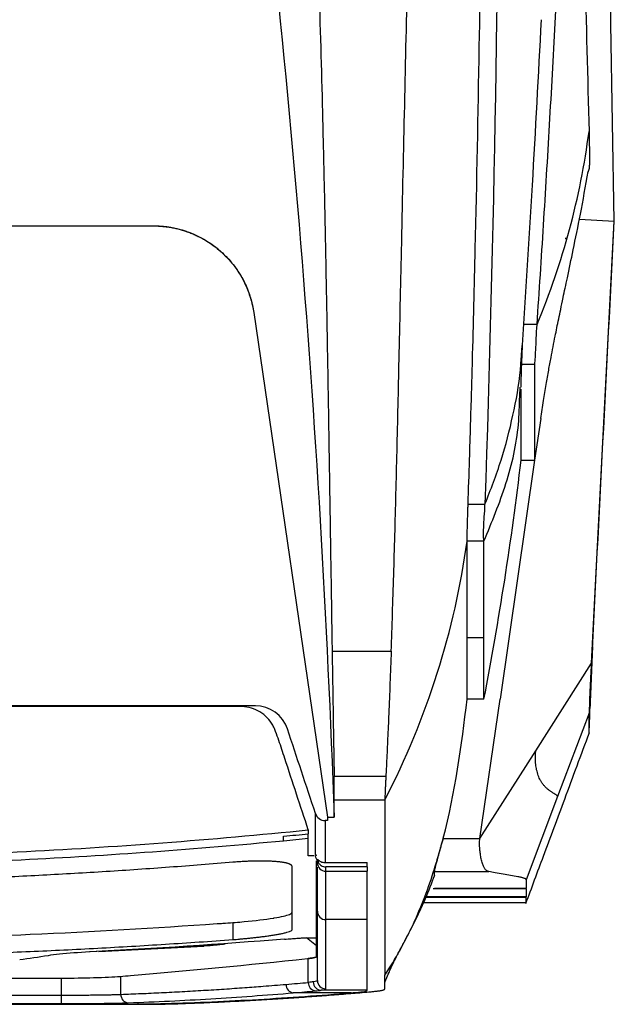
# Model space of a CAD drawing. Header units: millimetres. Extents: x -508 to 796, y -404 to 760.
# Tile 86 of 116: x 261 to 296, y 422 to 480. Entities that reach past the tile are written whole.
import ezdxf

# ---------------------------------------------------------------- set-up
doc = ezdxf.new("R2010")
doc.units = ezdxf.units.MM

msp = doc.modelspace()

# ---------------------------------------------------------------- linework, layer by layer
at = {"color": 7, "linetype": 'Continuous', "lineweight": 25}
for p, q in [((295.952, 479.647), (295.534, 503.58)), ((294.664, 471.079), (294.596, 470.842)), ((294.09, 468.078), (296.157, 467.967)), ((294.814, 441.812), (296.157, 467.967)), ((296.157, 467.957), (296.156, 467.971)), ((296.157, 467.957), (296.157, 467.967)), ((217.055, 467.689), (268.88, 467.689)), ((217.055, 467.686), (268.88, 467.686)), ((268.88, 467.686), (268.88, 467.689)), ((293.248, 466.952), (293.343, 466.952)), ((293.267, 466.933), (293.34, 466.933)), ((293.342, 466.944), (293.273, 466.944)), ((274.818, 462.558), (279.175, 432.707)), ((274.818, 462.558), (274.818, 462.555)), ((274.818, 462.555), (279.175, 432.704)), ((290.661, 460.06), (290.698, 460.602)), ((291.442, 459.481), (290.642, 459.481)), ((290.557, 457.613), (290.581, 458.145)), ((290.629, 457.622), (290.629, 457.61)), ((291.8, 456.292), (291.442, 453.818)), ((291.442, 453.818), (289.397, 439.685)), ((290.642, 453.818), (291.442, 453.818)), ((287.504, 451.221), (288.504, 451.221)), ((288.442, 449.031), (287.442, 449.031)), ((287.442, 443.332), (288.442, 443.332)), ((294.865, 442.805), (294.766, 440.431)), ((279.455, 442.534), (282.954, 442.534)), ((291.509, 436.631), (294.814, 441.812)), ((273.988, 439.296), (213.001, 439.296)), ((273.988, 439.258), (213.001, 439.258)), ((273.988, 439.258), (273.988, 439.296)), ((288.442, 439.685), (287.442, 439.685)), ((288.205, 431.451), (289.397, 439.685)), ((294.663, 438.861), (292.802, 433.931)), ((294.71, 438.696), (294.711, 438.956)), ((288.205, 431.451), (291.509, 436.631)), ((292.802, 433.931), (290.942, 429.004)), ((279.175, 432.502), (279.038, 432.502)), ((279.175, 432.707), (279.577, 432.707)), ((286.035, 431.451), (288.205, 431.451)), ((278.471, 430.512), (278.505, 430.409)), ((278.475, 430.409), (278.471, 430.409)), ((278.516, 430.409), (278.505, 430.409)), ((278.59, 429.995), (278.59, 430.127)), ((279.04, 430.019), (281.54, 430.019)), ((281.54, 429.758), (281.54, 430.019)), ((278.59, 427.136), (278.59, 429.741)), ((281.54, 429.758), (279.09, 429.758)), ((279.09, 429.502), (281.54, 429.502)), ((285.513, 429.486), (285.513, 429.489)), ((285.513, 429.241), (285.513, 429.486)), ((285.513, 429.486), (288.725, 429.486)), ((290.511, 429.165), (290.451, 429.175)), ((290.942, 428.454), (285.437, 428.454)), ((285.513, 428.496), (290.942, 428.496)), ((290.942, 428.454), (290.942, 428.496)), ((284.872, 427.65), (290.943, 427.65)), ((290.942, 427.955), (290.942, 427.99)), ((290.942, 427.667), (290.942, 427.955)), ((273.589, 426.467), (273.589, 425.461)), ((281.54, 426.64), (279.09, 426.64)), ((278.54, 425.542), (278.54, 425.643)), ((271.888, 425.074), (265.132, 424.73)), ((265.646, 424.764), (271.872, 425.081)), ((278.047, 422.924), (278.047, 424.34)), ((281.54, 422.462), (278.813, 422.462)), ((223.63, 422.174), (263.449, 422.174)), ((263.449, 421.674), (263.449, 422.174)), ((280.581, 422.31), (277.161, 422.31)), ((223.63, 421.674), (263.449, 421.674)), ((266.736, 421.646), (243.577, 421.646)), ((243.577, 421.631), (266.951, 421.631))]:
    msp.add_line(p, q, dxfattribs=at)
at = {"color": 250, "linetype": 'Continuous', "lineweight": 25}
for p, q in [((293.308, 466.709), (293.262, 466.709)), ((290.942, 427.955), (285.008, 427.955)), ((290.942, 427.99), (285.022, 427.99)), ((278.54, 425.088), (277.942, 425.566)), ((263.449, 422.174), (263.449, 423.185)), ((266.957, 422.219), (266.957, 423.291))]:
    msp.add_line(p, q, dxfattribs=at)
at = {"color": 7, "linetype": 'Continuous', "lineweight": 25, "flags": 128}
msp.add_lwpolyline([(296.157, 467.967), (296.055, 473.807), (295.952, 479.647)], dxfattribs=at)
at = {"color": 7, "linetype": 'Continuous', "lineweight": 25}
for centre, radius, start, end in [((279.086, 429.998), 0.497, 180.40797, 270.40224), ((279.087, 427.138), 0.498, 180.25109, 270.24891), ((278.839, 422.957), 0.496, 179.50791, 266.98054), ((279.089, 423.047), 0.5, 180.0443, 270.04423), ((277.211, 422.791), 0.483, 177.78252, 264.03176), ((278.531, 422.907), 0.485, 177.94218, 263.92099), ((267.432, 422.194), 0.476, 176.90581, 264.89385)]:
    msp.add_arc(centre, radius, start, end, dxfattribs=at)
for points, knots in [([(291.585, 461.861), (291.65, 462.837), (291.782, 464.794), (291.97, 467.739), (292.152, 470.7), (292.327, 473.677), (292.496, 476.671), (292.658, 479.682), (292.813, 482.708), (292.962, 485.752), (293.103, 488.812), (293.239, 491.888), (293.367, 494.982), (293.489, 498.092), (293.604, 501.22), (293.713, 504.364), (293.824, 507.822), (293.936, 511.604), (294.046, 515.719), (294.146, 519.875), (294.235, 524.074), (294.314, 528.314), (294.382, 532.598), (294.439, 536.923), (294.487, 541.291), (294.523, 545.702), (294.55, 550.154), (294.559, 553.137), (294.563, 554.636)], [0, 0, 0, 0, 0.031873, 0.063902, 0.096089, 0.128432, 0.160933, 0.193591, 0.226407, 0.25938, 0.292512, 0.325802, 0.35925, 0.392857, 0.426623, 0.460547, 0.494631, 0.538499, 0.582781, 0.627478, 0.672588, 0.718114, 0.764055, 0.810412, 0.857185, 0.904374, 0.951979, 1, 1, 1, 1]), ([(287.504, 451.221), (287.533, 452.103), (287.585, 453.677), (287.672, 456.493), (287.791, 460.644), (287.979, 468.075), (288.241, 481.398), (288.452, 500.685), (288.508, 523.133), (288.5, 538.467), (288.497, 545.586)], [0, 0, 0, 0, 0.028484, 0.050865, 0.090833, 0.162213, 0.289696, 0.517346, 0.775953, 1, 1, 1, 1]), ([(282.954, 442.534), (282.979, 443.267), (283.032, 444.761), (283.103, 447.043), (283.172, 449.406), (283.237, 451.851), (283.322, 455.316), (283.43, 460.111), (283.572, 466.759), (283.741, 474.253), (283.912, 482.217), (284.109, 491.662), (284.312, 502.308), (284.48, 511.784), (284.596, 518.461), (284.668, 522.641), (284.738, 526.738), (284.807, 530.749), (284.875, 534.674), (284.92, 537.264), (284.942, 538.544)], [0, 0, 0, 0, 0.023316, 0.047472, 0.072469, 0.098308, 0.124992, 0.182222, 0.249982, 0.334822, 0.418134, 0.499916, 0.630338, 0.749929, 0.793915, 0.836981, 0.879125, 0.920344, 0.960636, 1, 1, 1, 1]), ([(277.691, 503.703), (277.731, 503.027), (277.812, 501.665), (277.926, 499.605), (278.035, 497.513), (278.14, 495.389), (278.241, 493.232), (278.336, 491.043), (278.494, 487.163), (278.694, 481.448), (278.865, 475.249), (278.983, 470.162), (279.062, 466.354), (279.135, 462.485), (279.205, 458.49), (279.268, 454.555), (279.332, 450.49), (279.393, 446.547), (279.435, 443.829), (279.455, 442.534)], [0, 0, 0, 0, 0.032812, 0.066175, 0.100087, 0.134548, 0.169557, 0.205113, 0.241215, 0.358747, 0.484201, 0.544766, 0.608286, 0.67131, 0.735114, 0.805075, 0.865436, 0.935859, 1, 1, 1, 1]), ([(294.085, 495.247), (294.106, 494.449), (294.214, 490.307), (294.406, 482.969), (294.576, 476.474), (294.66, 473.277)], [0, 0, 0, 0, 0.108026, 0.560906, 1, 1, 1, 1]), ([(290.685, 460), (290.901, 463.361), (291.327, 469.98), (291.674, 476.618), (291.845, 479.885)], [0, 0, 0, 0, 0.507838, 1, 1, 1, 1]), ([(294.66, 473.277), (294.661, 473.218), (294.664, 473.1), (294.668, 472.929), (294.672, 472.762), (294.675, 472.601), (294.679, 472.369), (294.683, 472.079), (294.685, 471.762), (294.684, 471.495), (294.68, 471.31), (294.676, 471.191), (294.67, 471.116), (294.666, 471.091), (294.664, 471.079)], [0, 0, 0, 0, 0.050762, 0.101042, 0.151027, 0.200904, 0.250864, 0.374622, 0.500033, 0.625296, 0.749204, 0.832326, 0.915633, 1, 1, 1, 1]), ([(291.8, 456.292), (291.852, 456.641), (291.95, 457.294), (292.111, 458.254), (292.263, 459.108), (292.402, 459.849), (292.532, 460.524), (292.649, 461.114), (292.759, 461.663), (292.869, 462.195), (292.986, 462.758), (293.136, 463.475), (293.394, 464.692), (293.741, 466.34), (294.173, 468.44), (294.459, 470.048), (294.611, 470.902)], [0, 0, 0, 0, 0.107221, 0.200891, 0.281261, 0.348554, 0.40312, 0.455604, 0.497785, 0.542348, 0.58926, 0.641805, 0.709557, 0.792589, 0.88988, 1, 1, 1, 1]), ([(268.88, 467.689), (268.966, 467.688), (269.137, 467.686), (269.393, 467.67), (269.647, 467.643), (269.899, 467.605), (270.149, 467.556), (270.398, 467.497), (270.644, 467.426), (271.15, 467.259), (271.89, 466.92), (272.776, 466.295), (273.535, 465.53), (274.021, 464.817), (274.319, 464.239), (274.491, 463.835), (274.632, 463.419), (274.745, 462.994), (274.793, 462.704), (274.818, 462.558)], [0, 0, 0, 0, 0.030107, 0.060053, 0.089892, 0.119679, 0.149468, 0.179315, 0.209275, 0.239402, 0.366235, 0.493146, 0.617819, 0.742566, 0.794323, 0.845665, 0.896871, 0.948223, 1, 1, 1, 1]), ([(268.88, 467.686), (268.963, 467.685), (269.129, 467.683), (269.379, 467.667), (269.632, 467.641), (269.887, 467.603), (270.142, 467.554), (270.399, 467.493), (270.655, 467.42), (270.91, 467.335), (271.163, 467.238), (271.413, 467.128), (271.659, 467.007), (271.901, 466.873), (272.138, 466.728), (272.368, 466.572), (272.591, 466.405), (272.999, 466.068), (273.58, 465.472), (274.071, 464.736), (274.367, 464.129), (274.525, 463.737), (274.652, 463.343), (274.752, 462.95), (274.796, 462.686), (274.818, 462.555)], [0, 0, 0, 0, 0.028896, 0.058213, 0.087935, 0.118043, 0.148516, 0.179331, 0.210465, 0.241891, 0.273581, 0.305506, 0.337635, 0.369936, 0.402376, 0.434921, 0.467537, 0.500188, 0.620664, 0.758137, 0.808274, 0.857623, 0.906083, 0.953568, 1, 1, 1, 1]), ([(290.649, 458.145), (290.65, 458.32), (290.65, 458.687), (290.671, 459.332), (290.695, 459.882), (290.719, 460.366), (290.731, 460.6)], [0, 0, 0, 0, 0.234741, 0.491509, 0.753249, 1, 1, 1, 1]), ([(291.442, 459.481), (291.442, 459.413), (291.442, 459.268), (291.442, 459.038), (291.442, 458.779), (291.442, 458.495), (291.442, 458.187), (291.442, 457.858), (291.442, 457.51), (291.442, 457.147), (291.442, 456.771), (291.442, 456.387), (291.442, 455.997), (291.442, 455.607), (291.442, 455.221), (291.442, 454.842), (291.442, 454.477), (291.442, 454.128), (291.442, 453.923), (291.442, 453.818)], [0, 0, 0, 0, 0.025324, 0.054836, 0.088535, 0.126422, 0.168497, 0.214759, 0.265209, 0.319846, 0.37867, 0.441681, 0.50888, 0.580265, 0.655837, 0.735597, 0.819544, 0.907678, 1, 1, 1, 1]), ([(290.642, 453.818), (290.642, 454.24), (290.642, 455.085), (290.642, 456.548), (290.642, 457.695), (290.642, 458.019)], [0, 0, 0, 0, 0.417815, 0.835635, 1, 1, 1, 1]), ([(287.442, 449.031), (287.442, 449.037), (287.442, 449.053), (287.443, 449.092), (287.444, 449.157), (287.446, 449.245), (287.449, 449.382), (287.454, 449.575), (287.461, 449.846), (287.468, 450.098), (287.475, 450.312), (287.481, 450.498), (287.487, 450.71), (287.495, 450.958), (287.501, 451.134), (287.504, 451.221)], [0, 0, 0, 0, 0.023968, 0.065454, 0.124492, 0.192189, 0.249978, 0.374924, 0.499719, 0.624742, 0.691968, 0.749847, 0.833505, 0.916971, 1, 1, 1, 1]), ([(279.455, 442.534), (279.476, 441.263), (279.515, 438.794), (279.557, 436.327), (279.577, 435.13)], [0, 0, 0, 0, 0.514573, 1, 1, 1, 1]), ([(282.952, 442.534), (282.929, 441.897), (282.883, 440.661), (282.813, 438.932), (282.746, 437.403), (282.691, 436.169), (282.654, 435.429), (282.639, 435.124)], [0, 0, 0, 0, 0.257487, 0.499999, 0.699997, 0.876476, 1, 1, 1, 1]), ([(294.811, 441.812), (294.808, 441.757), (294.803, 441.648), (294.794, 441.485), (294.786, 441.324), (294.778, 441.165), (294.77, 441.007), (294.755, 440.726), (294.736, 440.337), (294.713, 439.871), (294.693, 439.466), (294.68, 439.202), (294.673, 439.043), (294.669, 438.952), (294.667, 438.888), (294.667, 438.87), (294.666, 438.861)], [0, 0, 0, 0, 0.036751, 0.07329, 0.109726, 0.146167, 0.182723, 0.219503, 0.34424, 0.469068, 0.602346, 0.735707, 0.802091, 0.867833, 0.933585, 1, 1, 1, 1]), ([(294.718, 439.859), (294.718, 439.863), (294.719, 439.872), (294.719, 439.898), (294.721, 439.934), (294.723, 439.982), (294.727, 440.067), (294.734, 440.214), (294.745, 440.454), (294.76, 440.742), (294.774, 441.038), (294.789, 441.317), (294.802, 441.569), (294.81, 441.74), (294.815, 441.826)], [0, 0, 0, 0, 0.050275, 0.100042, 0.149574, 0.199145, 0.24903, 0.370848, 0.492754, 0.616643, 0.741323, 0.828013, 0.913764, 1, 1, 1, 1]), ([(294.766, 440.431), (294.757, 440.215), (294.739, 439.796), (294.722, 439.35), (294.715, 439.199), (294.713, 439.135)], [0, 0, 0, 0, 0.3812143, 0.7363976, 1, 1, 1, 1]), ([(294.715, 439.48), (294.715, 439.518), (294.716, 439.596), (294.717, 439.723), (294.718, 439.813), (294.718, 439.859)], [0, 0, 0, 0, 0.333333, 0.666665, 1, 1, 1, 1]), ([(278.045, 431.949), (277.582, 433.361), (277.118, 434.772), (276.54, 436.536), (276.425, 436.889), (276.241, 437.415), (276.178, 437.59), (276.082, 437.851), (276.048, 437.938), (275.967, 438.105), (275.922, 438.185), (275.771, 438.415), (275.65, 438.558), (275.377, 438.806), (275.227, 438.912), (274.733, 439.167), (274.361, 439.258), (273.988, 439.258)], [0, 0, 0, 0, 0.5, 0.5, 0.625, 0.625, 0.6875, 0.6875, 0.71875, 0.71875, 0.75, 0.75, 0.8125, 0.8125, 0.875, 0.875, 1, 1, 1, 1]), ([(294.711, 438.956), (294.712, 438.984), (294.712, 439.038), (294.713, 439.133), (294.713, 439.237), (294.714, 439.352), (294.715, 439.437), (294.715, 439.48)], [0, 0, 0, 0, 0.200007, 0.400007, 0.600003, 0.8, 1, 1, 1, 1]), ([(294.664, 437.682), (294.666, 437.722), (294.681, 438.056), (294.7, 438.44), (294.716, 438.78)], [0, 0, 0, 0, 0.117184, 1, 1, 1, 1]), ([(294.663, 437.651), (294.663, 437.651), (294.663, 437.65), (294.663, 437.66), (294.663, 437.678), (294.663, 437.706), (294.663, 437.743), (294.663, 437.789), (294.663, 437.846), (294.663, 437.942), (294.663, 438.089), (294.663, 438.284), (294.663, 438.423), (294.663, 438.481)], [0, 0, 0, 0, 0.071427, 0.142855, 0.214283, 0.285712, 0.35714, 0.428569, 0.499996, 0.577575, 0.749998, 0.894167, 1, 1, 1, 1]), ([(290.92, 427.59), (291.268, 428.527), (292.033, 430.582), (293.289, 433.96), (294.197, 436.4), (294.685, 437.712)], [0, 0, 0, 0, 0.2789171, 0.612163, 1, 1, 1, 1]), ([(292.802, 433.931), (292.801, 433.936), (292.799, 433.947), (292.783, 433.966), (292.76, 433.987), (292.729, 434.01), (292.691, 434.036), (292.647, 434.064), (292.599, 434.094), (292.546, 434.127), (292.491, 434.162), (292.432, 434.2), (292.372, 434.241), (292.309, 434.287), (292.245, 434.337), (292.179, 434.391), (292.094, 434.47), (291.989, 434.578), (291.878, 434.72), (291.763, 434.91), (291.654, 435.155), (291.563, 435.476), (291.514, 435.767), (291.493, 436.006), (291.486, 436.207), (291.49, 436.417), (291.503, 436.56), (291.509, 436.631)], [0, 0, 0, 0, 0.0332226, 0.0664466, 0.0996967, 0.1329816, 0.1662964, 0.1996239, 0.2329367, 0.2662001, 0.2994019, 0.3325589, 0.3656899, 0.398815, 0.4319565, 0.4651393, 0.4983921, 0.5608967, 0.6233151, 0.6692045, 0.7479851, 0.8189885, 0.8739737, 0.905519, 0.9370145, 0.9684601, 1, 1, 1, 1]), ([(279.577, 433.728), (279.577, 433.804), (279.577, 433.976), (279.577, 434.466), (279.577, 434.785), (279.577, 435.13)], [0, 0, 0, 0, 0.5, 0.5, 1, 1, 1, 1]), ([(282.639, 435.124), (282.638, 435.092), (282.634, 435.019), (282.628, 434.904), (282.621, 434.773), (282.612, 434.595), (282.602, 434.405), (282.593, 434.213), (282.586, 434.049), (282.581, 433.909), (282.578, 433.811), (282.578, 433.756), (282.577, 433.735), (282.577, 433.727)], [0, 0, 0, 0, 0.047848, 0.105419, 0.172709, 0.249737, 0.389086, 0.499359, 0.61855, 0.749748, 0.869446, 0.952877, 1, 1, 1, 1]), ([(278.47, 432.92), (278.51, 432.8), (278.585, 432.694), (278.787, 432.545), (278.911, 432.502), (279.038, 432.502)], [0, 0, 0, 0, 0.5, 0.5, 1, 1, 1, 1]), ([(209.068, 431.946), (220.524, 430.791), (232.04, 430.212), (249.317, 430.213), (255.075, 430.358), (266.572, 430.937), (272.316, 431.371), (278.045, 431.949)], [0, 0, 0, 0, 0.5, 0.5, 0.75, 0.75, 1, 1, 1, 1]), ([(278.045, 431.949), (278.045, 431.901), (278.045, 431.853), (278.045, 431.805), (278.045, 431.777), (278.046, 431.748), (278.046, 431.719)], [0.012747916, 0.012747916, 0.012747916, 0.012747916, 0.01356121, 0.01356121, 0.01356121, 0.014046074, 0.014046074, 0.014046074, 0.014046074]), ([(278.046, 431.453), (278.046, 431.492), (278.046, 431.532), (278.046, 431.571), (278.046, 431.596), (278.046, 431.621), (278.046, 431.645), (278.046, 431.67), (278.046, 431.695), (278.046, 431.72)], [0, 0, 0, 0, 0.000681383, 0.000681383, 0.000681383, 0.001102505, 0.001102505, 0.001102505, 0.001523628, 0.001523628, 0.001523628, 0.001523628]), ([(210.49, 431.311), (221.473, 430.269), (238.35, 429.47), (260.415, 430.023), (271.421, 430.821), (276.587, 431.311)], [0.879721, 0.879721, 0.879721, 0.879721, 19.113984, 28.770805, 37.346563, 37.346563, 37.346563, 37.346563]), ([(285.516, 429.489), (285.516, 429.495), (285.517, 429.506), (285.522, 429.537), (285.53, 429.578), (285.541, 429.629), (285.562, 429.719), (285.601, 429.871), (285.665, 430.114), (285.744, 430.402), (285.824, 430.692), (285.9, 430.963), (285.967, 431.204), (286.013, 431.367), (286.036, 431.449)], [0, 0, 0, 0, 0.049795, 0.099141, 0.148324, 0.197636, 0.247365, 0.368754, 0.491341, 0.616108, 0.742483, 0.828443, 0.91387, 1, 1, 1, 1]), ([(288.727, 429.486), (288.708, 429.491), (288.669, 429.5), (288.616, 429.527), (288.565, 429.565), (288.517, 429.616), (288.471, 429.68), (288.428, 429.76), (288.387, 429.855), (288.349, 429.966), (288.301, 430.133), (288.252, 430.367), (288.211, 430.643), (288.189, 430.887), (288.182, 431.09), (288.185, 431.277), (288.198, 431.395), (288.205, 431.451)], [0, 0, 0, 0, 0.0489787, 0.0995039, 0.1516186, 0.205362, 0.2607698, 0.3178744, 0.3767058, 0.4372909, 0.4996548, 0.6232367, 0.7363312, 0.8125578, 0.8817653, 0.9441543, 1, 1, 1, 1]), ([(278.516, 430.409), (278.507, 430.425), (278.498, 430.442), (278.483, 430.476), (278.477, 430.494), (278.471, 430.512)], [0, 0, 0, 0, 0.5, 0.5, 1, 1, 1, 1]), ([(273.589, 430.034), (272.964, 429.982), (271.714, 429.879), (269.838, 429.737), (267.961, 429.603), (266.085, 429.48), (264.208, 429.366), (262.33, 429.263), (260.453, 429.169), (258.575, 429.085), (256.696, 429.011), (254.818, 428.947), (252.939, 428.893), (251.059, 428.849), (249.179, 428.814), (247.299, 428.789), (245.419, 428.774), (244.165, 428.772), (243.538, 428.771)], [0, 0, 0, 0, 0.062546, 0.125078, 0.187598, 0.250106, 0.312606, 0.375099, 0.437585, 0.500068, 0.562549, 0.62503, 0.687511, 0.749996, 0.812486, 0.874982, 0.937486, 1, 1, 1, 1]), ([(277.089, 429.786), (277.088, 429.795), (277.086, 429.813), (277.072, 429.839), (277.051, 429.864), (277.021, 429.888), (276.984, 429.91), (276.939, 429.931), (276.887, 429.95), (276.829, 429.969), (276.765, 429.986), (276.694, 430.002), (276.617, 430.017), (276.535, 430.03), (276.447, 430.043), (276.354, 430.054), (276.256, 430.064), (276.153, 430.074), (276.047, 430.081), (275.936, 430.088), (275.822, 430.094), (275.703, 430.099), (275.581, 430.102), (275.455, 430.105), (275.326, 430.106), (275.193, 430.106), (275.059, 430.106), (274.922, 430.104), (274.782, 430.101), (274.64, 430.096), (274.495, 430.091), (274.348, 430.084), (274.199, 430.077), (274.048, 430.068), (273.896, 430.058), (273.743, 430.047), (273.64, 430.038), (273.589, 430.034)], [0, 0, 0, 0, 0.0327045, 0.0647722, 0.096326, 0.1274801, 0.158314, 0.1888228, 0.2189871, 0.2487907, 0.2782317, 0.307359, 0.3362331, 0.3649127, 0.3934499, 0.4218472, 0.4500756, 0.4781072, 0.5059157, 0.533505, 0.5609365, 0.5882781, 0.6155962, 0.6429496, 0.6703184, 0.6976353, 0.7248327, 0.7518464, 0.7789075, 0.8061702, 0.833582, 0.8610889, 0.8886397, 0.9162409, 0.943956, 0.9718526, 1, 1, 1, 1]), ([(278.389, 430.409), (278.354, 430.409), (278.282, 430.409), (278.164, 430.409), (278.081, 430.409), (278.034, 430.409)], [0, 0, 0, 0, 0.299575, 0.606485, 1, 1, 1, 1]), ([(278.54, 425.643), (278.54, 426.246), (278.54, 427.39), (278.54, 429.244), (278.54, 430.121)], [0, 0, 0, 0, 0.527564, 1, 1, 1, 1]), ([(278.591, 430.224), (278.647, 430.16), (278.716, 430.108), (278.87, 430.038), (278.954, 430.019), (279.04, 430.019)], [0, 0, 0, 0, 0.5, 0.5, 1, 1, 1, 1]), ([(278.591, 430.224), (278.594, 430.198), (278.599, 430.148), (278.62, 430.076), (278.652, 430.009), (278.694, 429.948), (278.747, 429.893), (278.826, 429.83), (278.94, 429.77), (279.04, 429.762), (279.09, 429.758)], [0, 0, 0, 0, 0.102896, 0.201664, 0.298649, 0.396328, 0.497124, 0.603249, 0.801766, 1, 1, 1, 1]), ([(277.089, 426.054), (277.089, 426.128), (277.089, 426.276), (277.089, 426.511), (277.089, 426.756), (277.089, 427.012), (277.089, 427.278), (277.089, 427.555), (277.089, 427.842), (277.089, 428.139), (277.089, 428.447), (277.089, 428.766), (277.089, 429.095), (277.089, 429.434), (277.089, 429.668), (277.089, 429.786)], [0, 0, 0, 0, 0.0769129, 0.1538216, 0.2307277, 0.3076327, 0.3845383, 0.4614462, 0.5383579, 0.6152751, 0.6921994, 0.7691324, 0.8460758, 0.9230311, 1, 1, 1, 1]), ([(281.54, 429.758), (281.54, 429.715), (281.54, 429.629), (281.54, 429.544), (281.54, 429.502)], [0, 0, 0, 0, 0.4998678, 1, 1, 1, 1]), ([(282.577, 423.36), (283.224, 424.322), (283.778, 425.344), (284.75, 427.449), (285.168, 428.532), (285.508, 429.638)], [0, 0, 0, 0, 0.5, 0.5, 1, 1, 1, 1]), ([(290.451, 429.175), (290.163, 429.225), (289.714, 429.303), (289.139, 429.408), (288.853, 429.462), (288.727, 429.486)], [0, 0, 0, 0, 0.500039, 0.779667, 1, 1, 1, 1]), ([(283.36, 424.629), (283.386, 424.681), (283.437, 424.779), (283.543, 424.977), (283.652, 425.182), (283.769, 425.402), (283.944, 425.731), (284.17, 426.163), (284.559, 426.938), (285.03, 427.961), (285.353, 428.812), (285.527, 429.272)], [0, 0, 0, 0, 0.032668, 0.06215, 0.091115, 0.121996, 0.15723, 0.245991, 0.360546, 0.654056, 1, 1, 1, 1]), ([(290.858, 429.075), (290.843, 429.081), (290.812, 429.093), (290.753, 429.111), (290.683, 429.129), (290.604, 429.147), (290.542, 429.159), (290.511, 429.165)], [0, 0, 0, 0, 0.2003085, 0.4001021, 0.5997411, 0.799587, 1, 1, 1, 1]), ([(290.94, 429.016), (290.937, 429.021), (290.932, 429.031), (290.915, 429.046), (290.891, 429.06), (290.869, 429.07), (290.858, 429.075)], [0, 0, 0, 0, 0.2493806, 0.4989716, 0.7490772, 1, 1, 1, 1]), ([(290.942, 429.004), (290.942, 429.006), (290.942, 429.01), (290.941, 429.014), (290.94, 429.016)], [0, 0, 0, 0, 0.50421, 1, 1, 1, 1]), ([(276.029, 426.742), (276.445, 426.812), (276.758, 426.884), (277.035, 426.99), (277.068, 427.026), (277.082, 427.062)], [13.3689231, 13.3689231, 13.3689231, 13.3689231, 13.7265531, 13.7265531, 13.9434939, 13.9434939, 13.9434939, 13.9434939]), ([(278.59, 423.046), (278.59, 423.094), (278.59, 423.188), (278.59, 423.342), (278.59, 423.505), (278.59, 423.678), (278.59, 423.861), (278.59, 424.054), (278.59, 424.257), (278.59, 424.469), (278.59, 424.692), (278.59, 424.924), (278.59, 425.166), (278.59, 425.417), (278.59, 425.679), (278.59, 425.95), (278.59, 426.231), (278.59, 426.523), (278.59, 426.823), (278.59, 427.032), (278.59, 427.136)], [0, 0, 0, 0, 0.056642, 0.113151, 0.169528, 0.225774, 0.28189, 0.337876, 0.393734, 0.449466, 0.50507, 0.56055, 0.615905, 0.671137, 0.726247, 0.781236, 0.836105, 0.890854, 0.945486, 1, 1, 1, 1]), ([(272.651, 426.403), (272.764, 426.41), (273.076, 426.432), (273.389, 426.453), (273.588, 426.468)], [14.4969723, 14.4969723, 14.4969723, 14.4969723, 14.5659406, 14.6882223, 14.6882223, 14.6882223, 14.6882223]), ([(273.588, 426.468), (273.588, 426.468), (273.631, 426.471), (273.673, 426.474), (273.715, 426.478)], [14.47106521, 14.47106521, 14.47106521, 14.47106521, 14.47117189, 14.49697228, 14.49697228, 14.49697228, 14.49697228]), ([(273.715, 426.478), (273.897, 426.491), (274.728, 426.559), (275.498, 426.655), (275.992, 426.736), (276.01, 426.739), (276.029, 426.742)], [13.9434939, 13.9434939, 13.9434939, 13.9434939, 14.055164, 14.4554133, 14.4554133, 14.4710652, 14.4710652, 14.4710652, 14.4710652]), ([(281.54, 422.462), (281.54, 422.578), (281.54, 423.349), (281.54, 424.734), (281.54, 426.379), (281.54, 426.64)], [0.000229, 0.000229, 0.000229, 0.000229, 2.377708, 14.478177, 16.649708, 16.649708, 16.649708, 16.649708]), ([(243.538, 425.368), (249.557, 425.368), (259.27, 425.586), (268.967, 426.152), (272.651, 426.403)], [14.688222, 14.688222, 14.688222, 14.688222, 18.365244, 20.621266, 20.621266, 20.621266, 20.621266]), ([(273.589, 425.461), (273.65, 425.465), (273.776, 425.475), (273.973, 425.492), (274.183, 425.511), (274.407, 425.532), (274.642, 425.557), (274.887, 425.583), (275.139, 425.613), (275.394, 425.645), (275.65, 425.679), (275.903, 425.716), (276.147, 425.755), (276.376, 425.797), (276.595, 425.844), (276.786, 425.893), (276.933, 425.941), (277.027, 425.983), (277.08, 426.021), (277.086, 426.044), (277.089, 426.054)], [0, 0, 0, 0, 0.033057, 0.068796, 0.107312, 0.148755, 0.193165, 0.240426, 0.290404, 0.343185, 0.399006, 0.457887, 0.519456, 0.583618, 0.650954, 0.731777, 0.806625, 0.876649, 0.941007, 1, 1, 1, 1]), ([(243.538, 424.364), (244.207, 424.365), (245.543, 424.367), (247.549, 424.382), (249.554, 424.406), (251.558, 424.44), (253.562, 424.484), (255.567, 424.538), (257.57, 424.601), (259.574, 424.674), (261.577, 424.757), (263.58, 424.85), (265.582, 424.952), (267.584, 425.064), (269.586, 425.186), (271.588, 425.317), (272.922, 425.413), (273.589, 425.461)], [0, 0, 0, 0, 0.066678, 0.133347, 0.200009, 0.266666, 0.33332, 0.399971, 0.466622, 0.533274, 0.599928, 0.666587, 0.733252, 0.799924, 0.866605, 0.933296, 1, 1, 1, 1]), ([(276.643, 425.487), (272.807, 425.181), (268.967, 424.929), (265.115, 424.729), (265.108, 424.728), (265.1, 424.728)], [2.73309, 2.73309, 2.73309, 2.73309, 8.035033, 8.035033, 8.045806, 8.045806, 8.045806, 8.045806]), ([(276.643, 425.487), (276.711, 425.492), (276.841, 425.501), (277.028, 425.514), (277.2, 425.527), (277.359, 425.538), (277.505, 425.548), (277.641, 425.555), (277.765, 425.561), (277.88, 425.566), (277.986, 425.569), (278.082, 425.57), (278.17, 425.57), (278.249, 425.57), (278.319, 425.568), (278.382, 425.565), (278.435, 425.561), (278.48, 425.556), (278.516, 425.55), (278.532, 425.545), (278.54, 425.542)], [0, 0, 0, 0, 0.082771, 0.159191, 0.230179, 0.296492, 0.358768, 0.417556, 0.473333, 0.526519, 0.577472, 0.626544, 0.674107, 0.720557, 0.766299, 0.811757, 0.857371, 0.903611, 0.950975, 1, 1, 1, 1]), ([(257.775, 423.184), (259.667, 423.184), (261.558, 423.184), (264.112, 423.184), (264.76, 423.193), (265.984, 423.224), (266.539, 423.25), (267.121, 423.3), (267.328, 423.317), (271.106, 423.644), (274.4, 423.958), (278.151, 424.349), (278.432, 424.388), (278.54, 424.43), (278.54, 424.664), (278.54, 424.871), (278.54, 425.088)], [0.379475, 0.379475, 0.379475, 0.379475, 2.063158, 2.063158, 2.653046, 2.653046, 3.319497, 3.319497, 3.690278, 3.690278, 10.116293, 10.116293, 10.378549, 10.743449, 10.743449, 13.789846, 13.789846, 13.789846, 13.789846]), ([(265.1, 424.728), (264.462, 424.694), (263.841, 424.647), (263.067, 424.566), (262.832, 424.537), (262.642, 424.507)], [1.395002, 1.395002, 1.395002, 1.395002, 2.27469, 2.27469, 2.73309, 2.73309, 2.73309, 2.73309]), ([(272.98, 425.188), (272.959, 425.185), (272.916, 425.179), (272.844, 425.169), (272.766, 425.16), (272.681, 425.15), (272.592, 425.14), (272.468, 425.128), (272.302, 425.112), (272.091, 425.096), (271.946, 425.086), (271.872, 425.081)], [0, 0, 0, 0, 0.0833, 0.166602, 0.249906, 0.333213, 0.416521, 0.499832, 0.66432, 0.83104, 1, 1, 1, 1]), ([(273.12, 425.193), (273.051, 425.183), (272.971, 425.172), (272.79, 425.151), (272.69, 425.14), (272.371, 425.109), (272.129, 425.09), (271.888, 425.074)], [0, 0, 0, 0, 0.25, 0.25, 0.5, 0.5, 1, 1, 1, 1]), ([(278.568, 424.435), (278.561, 424.431), (278.546, 424.423), (278.512, 424.412), (278.471, 424.402), (278.424, 424.391), (278.371, 424.382), (278.313, 424.372), (278.251, 424.364), (278.186, 424.355), (278.119, 424.348), (278.071, 424.343), (278.047, 424.34)], [0, 0, 0, 0, 0.1155841, 0.227705, 0.3363628, 0.4415575, 0.5432889, 0.6415573, 0.7363625, 0.8277047, 0.9155838, 1, 1, 1, 1]), ([(282.592, 422.944), (282.626, 423.033), (282.703, 423.232), (282.845, 423.581), (283.041, 424.002), (283.22, 424.361), (283.328, 424.569), (283.36, 424.629)], [0, 0, 0, 0, 0.269225, 0.594667, 0.857501, 0.958457, 1, 1, 1, 1]), ([(282.577, 422.541), (282.577, 422.663), (282.577, 422.916), (282.577, 423.211), (282.577, 423.36)], [2.0523683, 2.0523683, 2.0523683, 2.0523683, 2.1973255, 2.3269712, 2.3269712, 2.3269712, 2.3269712]), ([(266.957, 422.219), (267.352, 422.235), (268.151, 422.266), (269.361, 422.322), (270.594, 422.386), (271.834, 422.457), (273.067, 422.535), (274.246, 422.616), (275.465, 422.708), (276.279, 422.773), (276.728, 422.81)], [0, 0, 0, 0, 0.12142, 0.24522, 0.371402, 0.499967, 0.625709, 0.749971, 0.862129, 1, 1, 1, 1]), ([(270.415, 421.67), (270.897, 421.688), (271.846, 421.725), (273.246, 421.789), (274.6, 421.86), (275.908, 421.937), (277.17, 422.018), (278.386, 422.103), (279.556, 422.192), (280.68, 422.283), (281.414, 422.347), (281.774, 422.379)], [0, 0, 0, 0, 0.127276, 0.250511, 0.369705, 0.484857, 0.595968, 0.703038, 0.806067, 0.905054, 1, 1, 1, 1]), ([(276.728, 422.81), (276.953, 422.829), (277.393, 422.866), (277.833, 422.905), (278.047, 422.924)], [0, 0, 0, 0, 0.5124967, 1, 1, 1, 1]), ([(280.868, 422.335), (281.078, 422.353), (281.255, 422.373), (281.484, 422.417), (281.534, 422.439), (281.54, 422.462)], [0, 0, 0, 0, 0.5, 0.5, 1, 1, 1, 1]), ([(281.774, 422.379), (281.811, 422.382), (281.884, 422.389), (281.985, 422.399), (282.079, 422.41), (282.165, 422.421), (282.242, 422.432), (282.313, 422.444), (282.39, 422.458), (282.467, 422.476), (282.53, 422.497), (282.57, 422.519), (282.575, 422.533), (282.577, 422.541)], [0, 0, 0, 0, 0.071751, 0.143249, 0.214594, 0.285887, 0.357229, 0.428721, 0.500462, 0.625582, 0.750188, 0.874815, 1, 1, 1, 1]), ([(263.449, 422.174), (263.518, 422.174), (263.655, 422.174), (263.86, 422.174), (264.066, 422.175), (264.27, 422.176), (264.473, 422.177), (264.674, 422.178), (264.872, 422.179), (265.067, 422.181), (265.258, 422.183), (265.445, 422.185), (265.627, 422.188), (265.804, 422.19), (265.975, 422.193), (266.139, 422.196), (266.296, 422.199), (266.446, 422.203), (266.587, 422.207), (266.72, 422.211), (266.844, 422.215), (266.919, 422.218), (266.957, 422.219)], [0, 0, 0, 0, 0.048448, 0.097059, 0.145833, 0.194771, 0.243871, 0.293135, 0.342562, 0.392153, 0.441907, 0.491824, 0.541905, 0.592149, 0.642557, 0.693129, 0.743865, 0.794764, 0.845827, 0.897054, 0.948445, 1, 1, 1, 1]), ([(267.39, 421.719), (269.019, 421.78), (270.647, 421.861), (273.09, 422.008), (273.904, 422.062), (275.533, 422.179), (276.347, 422.244), (277.161, 422.31)], [0, 0, 0, 0, 0.5, 0.5, 0.75, 0.75, 1, 1, 1, 1]), ([(269.599, 421.678), (270.515, 421.708), (271.43, 421.741), (273.261, 421.824), (274.176, 421.871), (276.006, 421.976), (276.921, 422.035), (278.751, 422.163), (279.666, 422.236), (280.581, 422.31)], [0, 0, 0, 0, 0.25, 0.25, 0.5, 0.5, 0.75, 0.75, 1, 1, 1, 1]), ([(263.449, 421.674), (263.85, 421.674), (264.242, 421.675), (264.814, 421.678), (265.004, 421.679), (265.373, 421.682), (265.729, 421.686), (266.059, 421.69), (266.375, 421.695), (266.526, 421.697), (266.947, 421.706), (267.189, 421.712), (267.39, 421.719)], [0, 0, 0, 0, 0.25, 0.25, 0.375, 0.375, 0.5, 0.625, 0.625, 0.75, 0.75, 1, 1, 1, 1]), ([(266.736, 421.646), (266.81, 421.646), (266.952, 421.646), (267.16, 421.647), (267.355, 421.647), (267.537, 421.648), (267.811, 421.649), (268.173, 421.652), (268.562, 421.656), (268.885, 421.661), (269.146, 421.666), (269.389, 421.671), (269.528, 421.676), (269.599, 421.678)], [0, 0, 0, 0, 0.063634, 0.123822, 0.180685, 0.234363, 0.285028, 0.425796, 0.57062, 0.672867, 0.77767, 0.886326, 1, 1, 1, 1]), ([(266.951, 421.631), (267.01, 421.631), (267.128, 421.631), (267.305, 421.632), (267.48, 421.632), (267.654, 421.632), (267.827, 421.633), (268.109, 421.634), (268.493, 421.637), (268.959, 421.641), (269.391, 421.646), (269.74, 421.652), (270.015, 421.658), (270.231, 421.664), (270.354, 421.668), (270.415, 421.67)], [0, 0, 0, 0, 0.042416, 0.08461, 0.126665, 0.168661, 0.210679, 0.252802, 0.376573, 0.50026, 0.62388, 0.747617, 0.831623, 0.915535, 1, 1, 1, 1])]:
    msp.add_open_spline(points, degree=3, knots=knots, dxfattribs=at)
for points in [[(289.497, 548.877), (289.497, 532.428), (289.558, 499.635), (289.041, 467.226), (288.504, 451.221)], [(273.683, 502.679), (276.828, 479.475), (278.747, 456.108), (279.574, 432.707)], [(291.585, 461.861), (293.116, 465.525), (294.152, 469.371), (294.66, 473.277)], [(294.815, 441.826), (295.266, 450.536), (295.71, 459.246), (296.157, 467.957)], [(291.585, 461.861), (291.318, 461.861), (291.051, 461.861), (290.784, 461.861)], [(291.442, 459.481), (291.442, 459.525), (291.481, 459.768), (291.508, 460.329), (291.541, 461.011), (291.565, 461.565), (291.585, 461.861)], [(288.442, 439.685), (289.344, 444.368), (290.078, 449.083), (290.642, 453.818)], [(288.442, 449.031), (288.442, 449.088), (288.405, 449.318), (288.428, 449.832), (288.458, 450.456), (288.495, 450.955), (288.504, 451.221)], [(282.577, 433.727), (285.077, 438.573), (286.724, 443.754), (287.442, 449.031)], [(287.442, 443.332), (287.442, 444.904), (287.442, 446.804), (287.442, 449.031)], [(288.442, 443.332), (288.442, 444.903), (288.442, 446.805), (288.442, 449.031)], [(287.442, 439.685), (287.442, 440.595), (287.442, 441.81), (287.442, 443.332)], [(288.442, 439.685), (288.442, 440.595), (288.442, 441.811), (288.442, 443.332)], [(274.915, 439.297), (274.604, 439.292), (274.297, 439.296), (273.988, 439.296)], [(276.816, 437.925), (276.556, 438.72), (275.757, 439.311), (274.915, 439.297)], [(286.031, 431.452), (286.734, 434.149), (287.127, 436.916), (287.442, 439.685)], [(294.663, 438.481), (294.663, 438.596), (294.663, 438.722), (294.663, 438.861)], [(278.47, 432.92), (277.918, 434.587), (277.364, 436.253), (276.816, 437.925)], [(279.577, 435.13), (280.597, 435.129), (281.617, 435.127), (282.637, 435.125)], [(279.574, 432.707), (279.577, 433.039), (279.577, 433.379), (279.577, 433.727)], [(279.577, 433.728), (280.577, 433.728), (281.577, 433.727), (282.577, 433.727)], [(282.577, 433.727), (282.577, 430.934), (282.577, 428.66), (282.577, 426.866)], [(278.471, 430.512), (278.471, 431.262), (278.471, 432.065), (278.47, 432.92)], [(279.038, 432.502), (279.04, 431.618), (279.04, 430.79), (279.04, 430.019)], [(279.175, 432.707), (279.175, 432.638), (279.175, 432.57), (279.175, 432.502)], [(276.587, 431.577), (277.073, 431.623), (277.559, 431.671), (278.046, 431.719)], [(276.586, 431.311), (277.073, 431.357), (277.56, 431.404), (278.046, 431.453)], [(276.586, 431.311), (276.587, 431.399), (276.587, 431.487), (276.587, 431.577)], [(278.034, 430.409), (278.042, 430.744), (278.046, 431.092), (278.046, 431.452)], [(285.508, 429.638), (285.601, 429.938), (285.785, 430.541), (285.951, 431.148), (286.031, 431.452)], [(278.452, 430.409), (278.472, 430.305), (278.521, 430.206), (278.591, 430.125)], [(278.591, 430.224), (278.591, 430.191), (278.591, 430.158), (278.591, 430.125)], [(279.09, 429.502), (279.09, 429.586), (279.09, 429.672), (279.09, 429.758)], [(279.09, 426.64), (279.09, 427.481), (279.09, 428.434), (279.09, 429.502)], [(281.54, 426.64), (281.54, 427.481), (281.54, 428.434), (281.54, 429.502)], [(285.516, 429.636), (285.513, 429.587), (285.513, 429.538), (285.516, 429.488)], [(290.942, 429.004), (290.942, 428.815), (290.942, 428.646), (290.942, 428.496)], [(290.942, 428.454), (290.942, 428.266), (290.942, 428.112), (290.942, 427.99)], [(279.09, 422.547), (279.09, 423.364), (279.09, 424.707), (279.09, 426.64)], [(282.577, 426.866), (282.577, 425.371), (282.577, 424.21), (282.577, 423.36)], [(278.54, 425.542), (278.54, 425.546), (278.54, 425.545), (278.54, 425.54)], [(278.54, 425.088), (278.54, 425.233), (278.54, 425.382), (278.54, 425.54)], [(271.891, 425.074), (271.89, 425.074), (271.889, 425.074), (271.888, 425.074)], [(262.642, 424.507), (262.084, 424.42), (261.525, 424.336), (260.966, 424.255)], [(278.343, 422.962), (278.264, 422.949), (278.165, 422.936), (278.047, 422.924)], [(278.59, 423.046), (278.59, 423.017), (278.508, 422.988), (278.343, 422.962)], [(277.161, 422.31), (277.601, 422.347), (278.04, 422.385), (278.48, 422.425)], [(278.48, 422.425), (278.613, 422.437), (278.723, 422.449), (278.813, 422.462)], [(278.813, 422.462), (278.998, 422.489), (279.09, 422.517), (279.09, 422.547)], [(280.581, 422.31), (280.677, 422.318), (280.773, 422.326), (280.868, 422.335)]]:
    msp.add_open_spline(points, degree=3, dxfattribs=at)
at = {"color": 250, "linetype": 'Continuous', "lineweight": 25}
for points, knots in [([(288.504, 451.221), (288.84, 452.087), (289.513, 453.818), (290.185, 456.475), (290.575, 458.561), (290.644, 459.761), (290.661, 460.06)], [0, 0, 0, 0, 0.3000232, 0.6000503, 0.9000775, 1, 1, 1, 1]), ([(288.442, 449.031), (288.909, 450.161), (289.844, 452.42), (290.501, 455.317), (290.543, 457.055), (290.557, 457.613)], [0, 0, 0, 0, 0.404452, 0.808919, 1, 1, 1, 1])]:
    msp.add_open_spline(points, degree=3, knots=knots, dxfattribs=at)

doc.saveas('drawing.dxf')
